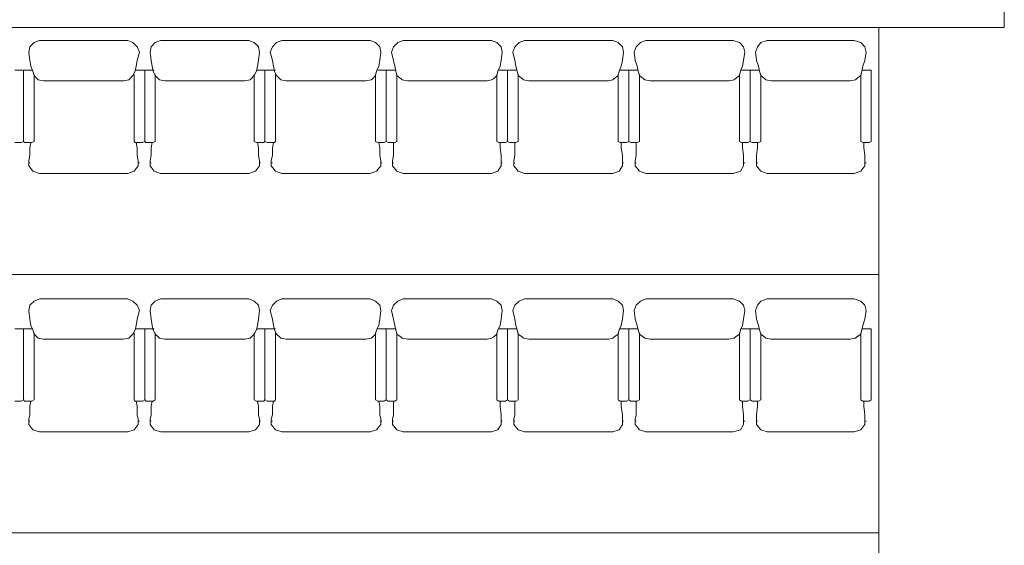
# Model space of a CAD drawing. Header units: inches. Extents: x -1441 to 3871, y -4351 to 2413.
# Tile 230 of 256: x 714 to 1105, y 180 to 389. Entities that reach past the tile are written whole.
import ezdxf

# ---------------------------------------------------------------- set-up
doc = ezdxf.new("R2010")
doc.units = ezdxf.units.IN
doc.header["$MEASUREMENT"] = 0
doc.layers.add('at_Entity', color=7, linetype='Continuous')

msp = doc.modelspace()

# ---------------------------------------------------------------- linework, layer by layer
at = {"layer": 'at_Entity', "color": 7, "lineweight": 15}
for p, q in [((1105.26689, 423.75814), (1105.26689, 386.11938)), ((1105.26689, 386.11938), (3.86808, 386.11938)), ((1105.26689, 386.11938), (3.86808, 386.11938)), ((1055.3204, 386.11938), (85.13726, 386.11938)), ((85.13726, 386.11938), (1055.3204, 386.11938)), ((1055.3204, -907.04628), (1055.3204, 386.11938)), ((719.22393, 380.15633), (717.5352, 378.48668)), ((721.34201, 381.01501), (719.22393, 380.15633)), ((756.47628, 381.01501), (721.34201, 381.01501)), ((758.59436, 380.15633), (756.47628, 381.01501)), ((760.28309, 378.48668), (758.59436, 380.15633)), ((767.48169, 380.15633), (765.78818, 378.48668)), ((769.59976, 381.01501), (767.48169, 380.15633)), ((804.72927, 381.01501), (769.59976, 381.01501)), ((806.84734, 380.15633), (804.72927, 381.01501)), ((808.54085, 378.48668), (806.84734, 380.15633)), ((815.73467, 380.15633), (814.04593, 378.48668)), ((817.85274, 381.01501), (815.73467, 380.15633)), ((852.98702, 381.01501), (817.85274, 381.01501)), ((855.1051, 380.15633), (852.98702, 381.01501)), ((856.79383, 378.48668), (855.1051, 380.15633)), ((863.99242, 380.15633), (862.29892, 378.48668)), ((866.1105, 381.01501), (863.99242, 380.15633)), ((901.24001, 381.01501), (866.1105, 381.01501)), ((903.35808, 380.15633), (901.24001, 381.01501)), ((905.05159, 378.48668), (903.35808, 380.15633)), ((912.24541, 380.15633), (910.5519, 378.48668)), ((914.36348, 381.01501), (912.24541, 380.15633)), ((949.49776, 381.01501), (914.36348, 381.01501)), ((951.61107, 380.15633), (949.49776, 381.01501)), ((953.30457, 378.48668), (951.61107, 380.15633)), ((960.50316, 380.15633), (958.80966, 378.48668)), ((962.61647, 381.01501), (960.50316, 380.15633)), ((997.32618, 381.01501), (962.61647, 381.01501)), ((999.86882, 380.15633), (997.32618, 381.01501)), ((1001.55756, 378.48668), (999.86882, 380.15633)), ((1008.33158, 380.15633), (1007.06264, 378.48668)), ((1010.87422, 381.01501), (1008.33158, 380.15633)), ((1045.58393, 381.01501), (1010.87422, 381.01501)), ((1048.1218, 380.15633), (1045.58393, 381.01501)), ((1049.81531, 378.48668), (1048.1218, 380.15633)), ((717.5352, 378.48668), (717.11063, 376.38769)), ((717.11063, 376.38769), (717.5352, 373.00068)), ((761.13223, 376.38769), (760.28309, 378.48668)), ((761.13223, 376.38769), (760.28309, 373.00068)), ((765.78818, 378.48668), (765.36361, 376.38769)), ((765.36361, 376.38769), (765.78818, 373.00068)), ((808.96542, 376.38769), (808.54085, 378.48668)), ((808.96542, 376.38769), (808.54085, 373.00068)), ((814.04593, 378.48668), (813.1968, 376.38769)), ((813.1968, 376.38769), (814.04593, 373.00068)), ((857.2184, 376.38769), (856.79383, 378.48668)), ((857.2184, 376.38769), (856.79383, 373.00068)), ((862.29892, 378.48668), (861.44978, 376.38769)), ((861.44978, 376.38769), (862.29892, 373.00068)), ((905.47616, 376.38769), (905.05159, 378.48668)), ((905.47616, 376.38769), (905.05159, 373.00068)), ((910.5519, 378.48668), (909.70754, 376.38769)), ((909.70754, 376.38769), (910.5519, 373.00068)), ((953.72914, 376.38769), (953.30457, 378.48668)), ((953.72914, 376.38769), (953.30457, 373.00068)), ((958.80966, 378.48668), (957.96052, 376.38769)), ((957.96052, 376.38769), (958.38509, 373.00068)), ((1001.98212, 376.38769), (1001.55756, 378.48668)), ((1001.98212, 376.38769), (1001.55756, 373.00068)), ((1007.06264, 378.48668), (1006.21827, 376.38769)), ((1006.21827, 376.38769), (1006.63807, 373.00068)), ((1050.23988, 376.38769), (1049.81531, 378.48668)), ((1050.23988, 376.38769), (1049.81531, 373.00068)), ((717.5352, 373.00068), (717.95499, 370.85398)), ((760.28309, 373.00068), (759.8633, 370.85398)), ((765.78818, 373.00068), (766.21275, 370.85398)), ((808.54085, 373.00068), (808.11628, 370.85398)), ((814.04593, 373.00068), (814.46573, 370.85398)), ((856.79383, 373.00068), (856.37403, 370.85398)), ((862.29892, 373.00068), (862.71872, 370.85398)), ((905.05159, 373.00068), (904.62702, 370.85398)), ((910.5519, 373.00068), (910.97647, 370.85398)), ((953.30457, 373.00068), (952.88, 370.85398)), ((958.38509, 373.00068), (959.22946, 370.85398)), ((1001.55756, 373.00068), (1001.13776, 370.85398)), ((1006.63807, 373.00068), (1007.48721, 370.85398)), ((1049.81531, 373.00068), (1048.97094, 370.85398)), ((711.61031, 369.18433), (714.14818, 369.18433)), ((714.14818, 369.18433), (714.99255, 369.18433)), ((714.99255, 340.80022), (714.99255, 369.18433)), ((714.99255, 369.18433), (718.37956, 369.18433)), ((714.99255, 340.80022), (714.99255, 369.18433)), ((718.80413, 368.75499), (717.95499, 370.85398)), ((718.37956, 369.18433), (718.80413, 369.18433)), ((718.80413, 368.75499), (719.22393, 367.03763)), ((759.43873, 368.75499), (758.59436, 367.03763)), ((759.8633, 370.85398), (759.43873, 368.75499)), ((759.43873, 369.18433), (762.40117, 369.18433)), ((759.43873, 369.18433), (759.8633, 369.18433)), ((762.40117, 369.18433), (763.25031, 369.18433)), ((763.25031, 340.80022), (763.25031, 369.18433)), ((763.25031, 369.18433), (766.63732, 369.18433)), ((763.25031, 340.80022), (763.25031, 369.18433)), ((766.63732, 368.75499), (766.21275, 370.85398)), ((766.63732, 369.18433), (767.05712, 369.18433)), ((766.63732, 368.75499), (767.48169, 367.03763)), ((807.69171, 368.75499), (806.84734, 367.03763)), ((808.11628, 370.85398), (807.69171, 368.75499)), ((807.69171, 369.18433), (810.65415, 369.18433)), ((807.69171, 369.18433), (808.11628, 369.18433)), ((810.65415, 369.18433), (811.07872, 369.18433)), ((811.07872, 340.80022), (811.07872, 369.18433)), ((811.07872, 369.18433), (814.8903, 369.18433)), ((811.07872, 340.80022), (811.07872, 369.18433)), ((814.8903, 368.75499), (814.46573, 370.85398)), ((814.8903, 369.18433), (815.31487, 369.18433)), ((814.8903, 368.75499), (815.73467, 367.03763)), ((855.5249, 368.75499), (855.1051, 367.03763)), ((856.37403, 370.85398), (855.5249, 368.75499)), ((855.94947, 369.18433), (858.48734, 369.18433)), ((855.94947, 369.18433), (856.37403, 369.18433)), ((858.48734, 369.18433), (859.33648, 369.18433)), ((859.33648, 340.80022), (859.33648, 369.18433)), ((859.33648, 369.18433), (862.71872, 369.18433)), ((859.33648, 340.80022), (859.33648, 369.18433)), ((863.14329, 368.75499), (862.71872, 370.85398)), ((862.71872, 369.18433), (863.14329, 369.18433)), ((863.14329, 368.75499), (863.56786, 367.03763)), ((903.78265, 368.75499), (903.35808, 367.03763)), ((904.62702, 370.85398), (903.78265, 368.75499)), ((904.20245, 369.18433), (906.74509, 369.18433)), ((904.20245, 369.18433), (904.62702, 369.18433)), ((906.74509, 369.18433), (907.58946, 369.18433)), ((907.58946, 340.80022), (907.58946, 369.18433)), ((907.58946, 369.18433), (910.97647, 369.18433)), ((907.58946, 340.80022), (907.58946, 369.18433)), ((911.40104, 368.75499), (910.97647, 370.85398)), ((910.97647, 369.18433), (911.40104, 369.18433)), ((911.40104, 368.75499), (911.82084, 367.03763)), ((952.03564, 368.75499), (951.61107, 367.03763)), ((952.88, 370.85398), (952.03564, 368.75499)), ((952.4602, 369.18433), (954.99808, 369.18433)), ((952.4602, 369.18433), (952.88, 369.18433)), ((954.99808, 369.18433), (955.84722, 369.18433)), ((955.84722, 340.80022), (955.84722, 369.18433)), ((955.84722, 369.18433), (959.22946, 369.18433)), ((955.84722, 340.80022), (955.84722, 369.18433)), ((959.65403, 368.75499), (959.22946, 370.85398)), ((959.22946, 369.18433), (959.65403, 369.18433)), ((959.65403, 368.75499), (960.07859, 367.03763)), ((1000.28862, 368.75499), (999.86882, 367.03763)), ((1001.13776, 370.85398), (1000.28862, 368.75499)), ((1000.28862, 369.18433), (1000.71319, 369.18433)), ((1000.71319, 369.18433), (1003.25106, 369.18433)), ((1003.25106, 369.18433), (1004.1002, 369.18433)), ((1004.1002, 340.80022), (1004.1002, 369.18433)), ((1004.1002, 369.18433), (1007.48721, 369.18433)), ((1004.1002, 340.80022), (1004.1002, 369.18433)), ((1007.91178, 368.75499), (1007.48721, 370.85398)), ((1007.48721, 369.18433), (1007.91178, 369.18433)), ((1007.91178, 368.75499), (1008.33158, 367.03763)), ((1048.54637, 368.75499), (1048.1218, 367.03763)), ((1048.97094, 370.85398), (1048.54637, 368.75499)), ((1048.54637, 369.18433), (1048.97094, 369.18433)), ((1048.97094, 369.18433), (1051.50882, 369.18433)), ((1051.50882, 369.18433), (1052.35318, 369.18433)), ((1052.35318, 340.80022), (1052.35318, 369.18433)), ((719.22393, 340.80022), (719.22393, 367.46697)), ((720.49764, 365.79731), (719.22393, 367.03763)), ((720.49764, 365.79731), (720.91744, 365.36797)), ((723.03551, 364.93863), (720.91744, 365.36797)), ((754.78278, 364.93863), (723.03551, 364.93863)), ((756.90085, 365.36797), (754.78278, 364.93863)), ((757.32065, 365.79731), (756.90085, 365.36797)), ((758.59436, 367.03763), (757.32065, 365.79731)), ((759.01416, 340.80022), (759.01416, 367.46697)), ((767.48169, 340.80022), (767.48169, 367.46697)), ((768.75062, 365.79731), (767.48169, 367.03763)), ((768.75062, 365.79731), (769.17519, 365.36797)), ((771.2885, 364.93863), (769.17519, 365.36797)), ((803.04053, 364.93863), (771.2885, 364.93863)), ((805.15384, 365.36797), (803.04053, 364.93863)), ((805.57841, 365.79731), (805.15384, 365.36797)), ((806.84734, 367.03763), (805.57841, 365.79731)), ((806.84734, 340.80022), (806.84734, 367.46697)), ((815.31487, 340.80022), (815.31487, 367.46697)), ((817.00838, 365.79731), (815.73467, 367.03763)), ((817.00838, 365.79731), (817.42818, 365.36797)), ((819.54625, 364.93863), (817.42818, 365.36797)), ((851.29352, 364.93863), (819.54625, 364.93863)), ((853.41159, 365.36797), (851.29352, 364.93863)), ((853.83139, 365.79731), (853.41159, 365.36797)), ((855.1051, 367.03763), (853.83139, 365.79731)), ((855.1051, 340.80022), (855.1051, 367.46697)), ((863.56786, 340.80022), (863.56786, 367.46697)), ((865.26136, 365.79731), (863.56786, 367.03763)), ((865.26136, 365.79731), (865.68593, 365.36797)), ((867.79923, 364.93863), (865.68593, 365.36797)), ((899.5465, 364.93863), (867.79923, 364.93863)), ((901.24001, 365.36797), (899.5465, 364.93863)), ((902.08915, 365.79731), (901.24001, 365.36797)), ((903.35808, 367.03763), (902.08915, 365.79731)), ((903.35808, 340.80022), (903.35808, 367.46697)), ((911.82084, 340.80022), (911.82084, 367.46697)), ((913.51912, 365.79731), (911.82084, 367.03763)), ((913.51912, 365.79731), (913.93891, 365.36797)), ((916.05699, 364.93863), (913.93891, 365.36797)), ((947.80426, 364.93863), (916.05699, 364.93863)), ((949.49776, 365.36797), (947.80426, 364.93863)), ((949.91756, 365.79731), (949.49776, 365.36797)), ((951.61107, 367.03763), (949.91756, 365.79731)), ((951.61107, 340.80022), (951.61107, 367.46697)), ((960.07859, 340.80022), (960.07859, 367.46697)), ((961.7721, 365.79731), (960.07859, 367.03763)), ((961.7721, 365.79731), (962.1919, 365.36797)), ((964.30997, 364.93863), (962.1919, 365.36797)), ((995.63267, 364.93863), (964.30997, 364.93863)), ((997.75075, 365.36797), (995.63267, 364.93863)), ((998.17531, 365.79731), (997.75075, 365.36797)), ((999.86882, 367.03763), (998.17531, 365.79731)), ((999.86882, 340.80022), (999.86882, 367.46697)), ((1008.33158, 340.80022), (1008.33158, 367.46697)), ((1010.02508, 365.79731), (1008.33158, 367.03763)), ((1010.02508, 365.79731), (1010.44965, 365.36797)), ((1012.56296, 364.93863), (1010.44965, 365.36797)), ((1043.89043, 364.93863), (1012.56296, 364.93863)), ((1046.0085, 365.36797), (1043.89043, 364.93863)), ((1046.4283, 365.79731), (1046.0085, 365.36797)), ((1048.1218, 367.03763), (1046.4283, 365.79731)), ((1048.1218, 340.80022), (1048.1218, 367.46697)), ((711.61031, 340.37088), (714.14818, 340.37088)), ((714.14818, 340.37088), (714.99255, 340.80022)), ((714.99255, 340.80022), (715.41712, 340.37088)), ((715.41712, 340.37088), (718.37956, 340.37088)), ((717.5352, 338.27188), (717.95499, 340.37088)), ((717.5352, 335.31421), (717.5352, 338.27188)), ((718.37956, 340.37088), (719.22393, 340.80022)), ((759.01416, 340.80022), (759.43873, 340.37088)), ((759.43873, 340.37088), (762.40117, 340.37088)), ((760.28309, 338.27188), (759.8633, 340.37088)), ((760.28309, 335.31421), (760.28309, 338.27188)), ((762.40117, 340.37088), (763.25031, 340.80022)), ((763.25031, 340.80022), (763.67011, 340.37088)), ((763.67011, 340.37088), (766.63732, 340.37088)), ((765.78818, 338.27188), (766.21275, 340.37088)), ((765.78818, 335.31421), (765.78818, 338.27188)), ((766.63732, 340.37088), (767.48169, 340.80022)), ((806.84734, 340.80022), (807.69171, 340.37088)), ((807.69171, 340.37088), (810.65415, 340.37088)), ((808.54085, 338.27188), (808.11628, 340.37088)), ((808.54085, 335.31421), (808.54085, 338.27188)), ((810.65415, 340.37088), (811.07872, 340.80022)), ((811.07872, 340.80022), (811.92786, 340.37088)), ((811.92786, 340.37088), (814.8903, 340.37088)), ((814.04593, 338.27188), (814.46573, 340.37088)), ((814.04593, 335.31421), (814.04593, 338.27188)), ((814.8903, 340.37088), (815.31487, 340.80022)), ((855.1051, 340.80022), (855.94947, 340.37088)), ((855.94947, 340.37088), (858.48734, 340.37088)), ((856.79383, 338.27188), (856.37403, 340.37088)), ((856.79383, 335.31421), (856.79383, 338.27188)), ((858.48734, 340.37088), (859.33648, 340.80022)), ((859.33648, 340.80022), (860.18084, 340.37088)), ((860.18084, 340.37088), (862.71872, 340.37088)), ((862.29892, 335.31421), (862.29892, 340.37088)), ((862.71872, 340.37088), (863.56786, 340.80022)), ((903.35808, 340.80022), (904.20245, 340.37088)), ((904.20245, 340.37088), (906.74509, 340.37088)), ((904.62702, 338.27188), (904.62702, 340.37088)), ((905.05159, 335.31421), (904.62702, 338.27188)), ((906.74509, 340.37088), (907.58946, 340.80022)), ((907.58946, 340.80022), (908.4386, 340.37088)), ((908.4386, 340.37088), (910.97647, 340.37088)), ((910.5519, 335.31421), (910.5519, 340.37088)), ((910.97647, 340.37088), (911.82084, 340.80022)), ((951.61107, 340.80022), (952.4602, 340.37088)), ((952.4602, 340.37088), (954.99808, 340.37088)), ((952.88, 338.27188), (952.88, 340.37088)), ((953.30457, 335.31421), (952.88, 338.27188)), ((954.99808, 340.37088), (955.84722, 340.80022)), ((955.84722, 340.80022), (956.69158, 340.37088)), ((956.69158, 340.37088), (959.22946, 340.37088)), ((958.80966, 335.31421), (958.80966, 340.37088)), ((959.22946, 340.37088), (960.07859, 340.80022)), ((999.86882, 340.80022), (1000.71319, 340.37088)), ((1000.71319, 340.37088), (1003.25106, 340.37088)), ((1001.13776, 338.27188), (1001.13776, 340.37088)), ((1001.55756, 335.31421), (1001.13776, 338.27188)), ((1003.25106, 340.37088), (1004.1002, 340.80022)), ((1004.1002, 340.80022), (1004.94934, 340.37088)), ((1004.94934, 340.37088), (1007.48721, 340.37088)), ((1006.63807, 335.31421), (1007.06264, 338.27188)), ((1007.06264, 338.27188), (1007.06264, 340.37088)), ((1007.48721, 340.37088), (1008.33158, 340.80022)), ((1048.1218, 340.80022), (1048.97094, 340.37088)), ((1048.97094, 340.37088), (1051.50882, 340.37088)), ((1049.39074, 338.27188), (1049.39074, 340.37088)), ((1049.81531, 335.31421), (1049.39074, 338.27188)), ((1051.50882, 340.37088), (1052.35318, 340.80022)), ((717.11063, 333.16752), (717.5352, 335.31421)), ((717.11063, 331.9272), (717.11063, 333.16752)), ((760.70766, 333.16752), (760.28309, 335.31421)), ((760.70766, 331.9272), (760.70766, 333.16752)), ((765.36361, 333.16752), (765.78818, 335.31421)), ((765.36361, 331.9272), (765.36361, 333.16752)), ((808.96542, 333.16752), (808.54085, 335.31421)), ((808.96542, 331.9272), (808.96542, 333.16752)), ((813.62137, 333.16752), (814.04593, 335.31421)), ((813.62137, 331.9272), (813.62137, 333.16752)), ((857.2184, 333.16752), (856.79383, 335.31421)), ((857.2184, 331.9272), (857.2184, 333.16752)), ((861.87435, 333.16752), (862.29892, 335.31421)), ((861.87435, 331.9272), (861.87435, 333.16752)), ((905.05159, 333.16752), (905.05159, 335.31421)), ((905.05159, 331.9272), (905.05159, 333.16752)), ((910.12733, 333.16752), (910.5519, 335.31421)), ((910.12733, 331.9272), (910.12733, 333.16752)), ((953.30457, 333.16752), (953.30457, 335.31421)), ((953.30457, 331.9272), (953.30457, 333.16752)), ((958.38509, 333.16752), (958.80966, 335.31421)), ((958.38509, 331.9272), (958.38509, 333.16752)), ((1001.55756, 333.16752), (1001.55756, 335.31421)), ((1001.55756, 331.9272), (1001.55756, 333.16752)), ((1006.63807, 333.16752), (1006.63807, 335.31421)), ((1006.63807, 331.9272), (1006.63807, 333.16752)), ((1049.81531, 333.16752), (1049.81531, 335.31421)), ((1049.81531, 331.9272), (1049.81531, 333.16752)), ((717.11063, 332.35654), (717.5352, 332.35654)), ((717.11063, 331.9272), (717.11063, 331.06852)), ((718.80413, 328.96953), (717.11063, 331.06852)), ((760.70766, 331.06852), (759.01416, 328.96953)), ((760.70766, 332.35654), (761.13223, 332.35654)), ((760.70766, 331.9272), (760.70766, 331.06852)), ((765.36361, 332.35654), (765.78818, 332.35654)), ((765.36361, 331.9272), (765.36361, 331.06852)), ((767.05712, 328.96953), (765.36361, 331.06852)), ((808.96542, 331.06852), (807.27191, 328.96953)), ((808.96542, 332.35654), (809.38522, 332.35654)), ((808.96542, 331.9272), (808.96542, 331.06852)), ((813.62137, 332.35654), (814.04593, 332.35654)), ((813.62137, 331.9272), (813.62137, 331.06852)), ((815.31487, 328.96953), (813.62137, 331.06852)), ((857.2184, 331.06852), (855.5249, 328.96953)), ((857.2184, 332.35654), (857.64297, 332.35654)), ((857.2184, 331.9272), (857.2184, 331.06852)), ((861.87435, 332.35654), (862.29892, 332.35654)), ((861.87435, 331.9272), (861.87435, 331.06852)), ((863.56786, 328.96953), (861.87435, 331.06852)), ((905.05159, 331.06852), (903.78265, 328.96953)), ((905.05159, 332.35654), (905.47616, 332.35654)), ((905.05159, 331.9272), (905.05159, 331.06852)), ((910.12733, 332.35654), (910.5519, 332.35654)), ((910.12733, 331.9272), (910.12733, 331.06852)), ((911.82084, 328.96953), (910.12733, 331.06852)), ((953.30457, 331.06852), (952.03564, 328.96953)), ((953.30457, 332.35654), (953.72914, 332.35654)), ((953.30457, 331.9272), (953.30457, 331.06852)), ((958.38509, 332.35654), (958.80966, 332.35654)), ((958.38509, 331.9272), (958.38509, 331.06852)), ((960.07859, 328.96953), (958.38509, 331.06852)), ((1001.55756, 331.06852), (1000.28862, 328.96953)), ((1001.55756, 332.35654), (1001.98212, 332.35654)), ((1001.55756, 331.9272), (1001.55756, 331.06852)), ((1006.63807, 332.35654), (1007.06264, 332.35654)), ((1006.63807, 331.9272), (1006.63807, 331.06852)), ((1008.33158, 328.96953), (1006.63807, 331.06852)), ((1049.81531, 331.06852), (1048.1218, 328.96953)), ((1049.81531, 332.35654), (1050.23988, 332.35654)), ((1049.81531, 331.9272), (1049.81531, 331.06852)), ((721.34201, 328.11085), (718.80413, 328.96953)), ((756.47628, 328.11085), (721.34201, 328.11085)), ((759.01416, 328.96953), (756.47628, 328.11085)), ((769.59976, 328.11085), (767.05712, 328.96953)), ((804.72927, 328.11085), (769.59976, 328.11085)), ((807.27191, 328.96953), (804.72927, 328.11085)), ((817.85274, 328.11085), (815.31487, 328.96953)), ((852.98702, 328.11085), (817.85274, 328.11085)), ((855.5249, 328.96953), (852.98702, 328.11085)), ((866.1105, 328.11085), (863.56786, 328.96953)), ((901.24001, 328.11085), (866.1105, 328.11085)), ((903.78265, 328.96953), (901.24001, 328.11085)), ((914.36348, 328.11085), (911.82084, 328.96953)), ((949.49776, 328.11085), (914.36348, 328.11085)), ((952.03564, 328.96953), (949.49776, 328.11085)), ((962.61647, 328.11085), (960.07859, 328.96953)), ((997.32618, 328.11085), (962.61647, 328.11085)), ((1000.28862, 328.96953), (997.32618, 328.11085)), ((1010.87422, 328.11085), (1008.33158, 328.96953)), ((1045.58393, 328.11085), (1010.87422, 328.11085)), ((1048.1218, 328.96953), (1045.58393, 328.11085)), ((85.13726, 287.89606), (1055.3204, 287.89606)), ((721.34201, 278.15959), (719.22393, 277.31522)), ((756.47628, 278.15959), (721.34201, 278.15959)), ((758.59436, 277.31522), (756.47628, 278.15959)), ((769.59976, 278.15959), (767.48169, 277.31522)), ((804.72927, 278.15959), (769.59976, 278.15959)), ((806.84734, 277.31522), (804.72927, 278.15959)), ((817.85274, 278.15959), (815.73467, 277.31522)), ((852.98702, 278.15959), (817.85274, 278.15959)), ((855.1051, 277.31522), (852.98702, 278.15959)), ((866.1105, 278.15959), (863.99242, 277.31522)), ((901.24001, 278.15959), (866.1105, 278.15959)), ((903.35808, 277.31522), (901.24001, 278.15959)), ((914.36348, 278.15959), (912.24541, 277.31522)), ((949.49776, 278.15959), (914.36348, 278.15959)), ((951.61107, 277.31522), (949.49776, 278.15959)), ((962.61647, 278.15959), (960.50316, 277.31522)), ((997.32618, 278.15959), (962.61647, 278.15959)), ((999.86882, 277.31522), (997.32618, 278.15959)), ((1010.87422, 278.15959), (1008.33158, 277.31522)), ((1045.58393, 278.15959), (1010.87422, 278.15959)), ((1048.1218, 277.31522), (1045.58393, 278.15959)), ((717.5352, 275.62172), (717.11063, 273.50364)), ((719.22393, 277.31522), (717.5352, 275.62172)), ((760.28309, 275.62172), (758.59436, 277.31522)), ((761.13223, 273.50364), (760.28309, 275.62172)), ((765.78818, 275.62172), (765.36361, 273.50364)), ((767.48169, 277.31522), (765.78818, 275.62172)), ((808.54085, 275.62172), (806.84734, 277.31522)), ((808.96542, 273.50364), (808.54085, 275.62172)), ((814.04593, 275.62172), (813.1968, 273.50364)), ((815.73467, 277.31522), (814.04593, 275.62172)), ((856.79383, 275.62172), (855.1051, 277.31522)), ((857.2184, 273.50364), (856.79383, 275.62172)), ((862.29892, 275.62172), (861.44978, 273.50364)), ((863.99242, 277.31522), (862.29892, 275.62172)), ((905.05159, 275.62172), (903.35808, 277.31522)), ((905.47616, 273.50364), (905.05159, 275.62172)), ((910.5519, 275.62172), (909.70754, 273.50364)), ((912.24541, 277.31522), (910.5519, 275.62172)), ((953.30457, 275.62172), (951.61107, 277.31522)), ((953.72914, 273.50364), (953.30457, 275.62172)), ((958.80966, 275.62172), (957.96052, 273.50364)), ((960.50316, 277.31522), (958.80966, 275.62172)), ((1001.55756, 275.62172), (999.86882, 277.31522)), ((1001.98212, 273.50364), (1001.55756, 275.62172)), ((1007.06264, 275.62172), (1006.21827, 273.50364)), ((1008.33158, 277.31522), (1007.06264, 275.62172)), ((1049.81531, 275.62172), (1048.1218, 277.31522)), ((1050.23988, 273.50364), (1049.81531, 275.62172)), ((717.11063, 273.50364), (717.5352, 270.11663)), ((761.13223, 273.50364), (760.28309, 270.11663)), ((765.36361, 273.50364), (765.78818, 270.11663)), ((808.96542, 273.50364), (808.54085, 270.11663)), ((813.1968, 273.50364), (814.04593, 270.11663)), ((857.2184, 273.50364), (856.79383, 270.11663)), ((861.44978, 273.50364), (862.29892, 270.11663)), ((905.47616, 273.50364), (905.05159, 270.11663)), ((909.70754, 273.50364), (910.5519, 270.11663)), ((953.72914, 273.50364), (953.30457, 270.11663)), ((957.96052, 273.50364), (958.38509, 270.11663)), ((1001.98212, 273.50364), (1001.55756, 270.11663)), ((1006.21827, 273.50364), (1006.63807, 270.11663)), ((1050.23988, 273.50364), (1049.81531, 270.11663)), ((717.5352, 270.11663), (717.95499, 267.57876)), ((718.80413, 265.88525), (717.95499, 267.57876)), ((759.8633, 267.57876), (759.43873, 265.88525)), ((760.28309, 270.11663), (759.8633, 267.57876)), ((765.78818, 270.11663), (766.21275, 267.57876)), ((766.63732, 265.88525), (766.21275, 267.57876)), ((808.11628, 267.57876), (807.69171, 265.88525)), ((808.54085, 270.11663), (808.11628, 267.57876)), ((814.04593, 270.11663), (814.46573, 267.57876)), ((814.8903, 265.88525), (814.46573, 267.57876)), ((856.37403, 267.57876), (855.5249, 265.88525)), ((856.79383, 270.11663), (856.37403, 267.57876)), ((862.29892, 270.11663), (862.71872, 267.57876)), ((863.14329, 265.88525), (862.71872, 267.57876)), ((904.62702, 267.57876), (903.78265, 265.88525)), ((905.05159, 270.11663), (904.62702, 267.57876)), ((910.5519, 270.11663), (910.97647, 267.57876)), ((911.40104, 265.88525), (910.97647, 267.57876)), ((952.88, 267.57876), (952.03564, 265.88525)), ((953.30457, 270.11663), (952.88, 267.57876)), ((958.38509, 270.11663), (959.22946, 267.57876)), ((959.65403, 265.88525), (959.22946, 267.57876)), ((1001.13776, 267.57876), (1000.28862, 265.88525)), ((1001.55756, 270.11663), (1001.13776, 267.57876)), ((1006.63807, 270.11663), (1007.48721, 267.57876)), ((1007.91178, 265.88525), (1007.48721, 267.57876)), ((1048.97094, 267.57876), (1048.54637, 265.88525)), ((1049.81531, 270.11663), (1048.97094, 267.57876)), ((711.61031, 266.30982), (714.14818, 266.30982)), ((714.14818, 266.30982), (714.99255, 266.30982)), ((714.99255, 237.94957), (714.99255, 266.30982)), ((714.99255, 266.30982), (718.37956, 266.30982)), ((714.99255, 237.94957), (714.99255, 266.30982)), ((718.37956, 266.30982), (718.80413, 266.30982)), ((718.80413, 265.88525), (719.22393, 264.19175)), ((719.22393, 237.94957), (719.22393, 264.61632)), ((720.49764, 262.92281), (719.22393, 264.19175)), ((720.49764, 262.92281), (720.91744, 262.49824)), ((723.03551, 262.07844), (720.91744, 262.49824)), ((756.90085, 262.49824), (754.78278, 262.07844)), ((757.32065, 262.92281), (756.90085, 262.49824)), ((758.59436, 264.19175), (757.32065, 262.92281)), ((759.43873, 265.88525), (758.59436, 264.19175)), ((759.01416, 237.94957), (759.01416, 264.61632)), ((759.43873, 266.30982), (762.40117, 266.30982)), ((759.43873, 266.30982), (759.8633, 266.30982)), ((762.40117, 266.30982), (763.25031, 266.30982)), ((763.25031, 237.94957), (763.25031, 266.30982)), ((763.25031, 266.30982), (766.63732, 266.30982)), ((763.25031, 237.94957), (763.25031, 266.30982)), ((766.63732, 266.30982), (767.05712, 266.30982)), ((766.63732, 265.88525), (767.48169, 264.19175)), ((767.48169, 237.94957), (767.48169, 264.61632)), ((768.75062, 262.92281), (767.48169, 264.19175)), ((768.75062, 262.92281), (769.17519, 262.49824)), ((771.2885, 262.07844), (769.17519, 262.49824)), ((805.15384, 262.49824), (803.04053, 262.07844)), ((805.57841, 262.92281), (805.15384, 262.49824)), ((806.84734, 264.19175), (805.57841, 262.92281)), ((807.69171, 265.88525), (806.84734, 264.19175)), ((806.84734, 237.94957), (806.84734, 264.61632)), ((807.69171, 266.30982), (810.65415, 266.30982)), ((807.69171, 266.30982), (808.11628, 266.30982)), ((810.65415, 266.30982), (811.07872, 266.30982)), ((811.07872, 237.94957), (811.07872, 266.30982)), ((811.07872, 266.30982), (814.8903, 266.30982)), ((811.07872, 237.94957), (811.07872, 266.30982)), ((814.8903, 266.30982), (815.31487, 266.30982)), ((814.8903, 265.88525), (815.73467, 264.19175)), ((815.31487, 237.94957), (815.31487, 264.61632)), ((817.00838, 262.92281), (815.73467, 264.19175)), ((817.00838, 262.92281), (817.42818, 262.49824)), ((819.54625, 262.07844), (817.42818, 262.49824)), ((853.41159, 262.49824), (851.29352, 262.07844)), ((853.83139, 262.92281), (853.41159, 262.49824)), ((855.1051, 264.19175), (853.83139, 262.92281)), ((855.5249, 265.88525), (855.1051, 264.19175)), ((855.1051, 237.94957), (855.1051, 264.61632)), ((855.94947, 266.30982), (858.48734, 266.30982)), ((855.94947, 266.30982), (856.37403, 266.30982)), ((858.48734, 266.30982), (859.33648, 266.30982)), ((859.33648, 237.94957), (859.33648, 266.30982)), ((859.33648, 266.30982), (862.71872, 266.30982)), ((859.33648, 237.94957), (859.33648, 266.30982)), ((862.71872, 266.30982), (863.14329, 266.30982)), ((863.14329, 265.88525), (863.56786, 264.19175)), ((863.56786, 237.94957), (863.56786, 264.61632)), ((865.26136, 262.92281), (863.56786, 264.19175)), ((865.26136, 262.92281), (865.68593, 262.49824)), ((867.79923, 262.07844), (865.68593, 262.49824)), ((901.24001, 262.49824), (899.5465, 262.07844)), ((902.08915, 262.92281), (901.24001, 262.49824)), ((903.35808, 264.19175), (902.08915, 262.92281)), ((903.78265, 265.88525), (903.35808, 264.19175)), ((903.35808, 237.94957), (903.35808, 264.61632)), ((904.20245, 266.30982), (906.74509, 266.30982)), ((904.20245, 266.30982), (904.62702, 266.30982)), ((906.74509, 266.30982), (907.58946, 266.30982)), ((907.58946, 237.94957), (907.58946, 266.30982)), ((907.58946, 266.30982), (910.97647, 266.30982)), ((907.58946, 237.94957), (907.58946, 266.30982)), ((910.97647, 266.30982), (911.40104, 266.30982)), ((911.40104, 265.88525), (911.82084, 264.19175)), ((911.82084, 237.94957), (911.82084, 264.61632)), ((913.51912, 262.92281), (911.82084, 264.19175)), ((913.51912, 262.92281), (913.93891, 262.49824)), ((916.05699, 262.07844), (913.93891, 262.49824)), ((949.49776, 262.49824), (947.80426, 262.07844)), ((949.91756, 262.92281), (949.49776, 262.49824)), ((951.61107, 264.19175), (949.91756, 262.92281)), ((952.03564, 265.88525), (951.61107, 264.19175)), ((951.61107, 237.94957), (951.61107, 264.61632)), ((952.4602, 266.30982), (954.99808, 266.30982)), ((952.4602, 266.30982), (952.88, 266.30982)), ((954.99808, 266.30982), (955.84722, 266.30982)), ((955.84722, 237.94957), (955.84722, 266.30982)), ((955.84722, 266.30982), (959.22946, 266.30982)), ((955.84722, 237.94957), (955.84722, 266.30982)), ((959.22946, 266.30982), (959.65403, 266.30982)), ((959.65403, 265.88525), (960.07859, 264.19175)), ((960.07859, 237.94957), (960.07859, 264.61632)), ((961.7721, 262.92281), (960.07859, 264.19175)), ((961.7721, 262.92281), (962.1919, 262.49824)), ((964.30997, 262.07844), (962.1919, 262.49824)), ((997.75075, 262.49824), (995.63267, 262.07844)), ((998.17531, 262.92281), (997.75075, 262.49824)), ((999.86882, 264.19175), (998.17531, 262.92281)), ((1000.28862, 265.88525), (999.86882, 264.19175)), ((999.86882, 237.94957), (999.86882, 264.61632)), ((1000.28862, 266.30982), (1000.71319, 266.30982)), ((1000.71319, 266.30982), (1003.25106, 266.30982)), ((1003.25106, 266.30982), (1004.1002, 266.30982)), ((1004.1002, 237.94957), (1004.1002, 266.30982)), ((1004.1002, 266.30982), (1007.48721, 266.30982)), ((1004.1002, 237.94957), (1004.1002, 266.30982)), ((1007.48721, 266.30982), (1007.91178, 266.30982)), ((1007.91178, 265.88525), (1008.33158, 264.19175)), ((1008.33158, 237.94957), (1008.33158, 264.61632)), ((1010.02508, 262.92281), (1008.33158, 264.19175)), ((1010.02508, 262.92281), (1010.44965, 262.49824)), ((1012.56296, 262.07844), (1010.44965, 262.49824)), ((1046.0085, 262.49824), (1043.89043, 262.07844)), ((1046.4283, 262.92281), (1046.0085, 262.49824)), ((1048.1218, 264.19175), (1046.4283, 262.92281)), ((1048.54637, 265.88525), (1048.1218, 264.19175)), ((1048.1218, 237.94957), (1048.1218, 264.61632)), ((1048.54637, 266.30982), (1048.97094, 266.30982)), ((1048.97094, 266.30982), (1051.50882, 266.30982)), ((1051.50882, 266.30982), (1052.35318, 266.30982)), ((1052.35318, 237.94957), (1052.35318, 266.30982)), ((754.78278, 262.07844), (723.03551, 262.07844)), ((803.04053, 262.07844), (771.2885, 262.07844)), ((851.29352, 262.07844), (819.54625, 262.07844)), ((899.5465, 262.07844), (867.79923, 262.07844)), ((947.80426, 262.07844), (916.05699, 262.07844)), ((995.63267, 262.07844), (964.30997, 262.07844)), ((1043.89043, 262.07844), (1012.56296, 262.07844)), ((711.61031, 237.525), (714.14818, 237.525)), ((714.14818, 237.525), (714.99255, 237.94957)), ((714.99255, 237.94957), (715.41712, 237.525)), ((715.41712, 237.525), (718.37956, 237.525)), ((717.5352, 235.41169), (717.95499, 237.525)), ((717.5352, 232.02468), (717.5352, 235.41169)), ((718.37956, 237.525), (719.22393, 237.94957)), ((759.01416, 237.94957), (759.43873, 237.525)), ((759.43873, 237.525), (762.40117, 237.525)), ((760.28309, 235.41169), (759.8633, 237.525)), ((760.28309, 232.02468), (760.28309, 235.41169)), ((762.40117, 237.525), (763.25031, 237.94957)), ((763.25031, 237.94957), (763.67011, 237.525)), ((763.67011, 237.525), (766.63732, 237.525)), ((765.78818, 235.41169), (766.21275, 237.525)), ((765.78818, 232.02468), (765.78818, 235.41169)), ((766.63732, 237.525), (767.48169, 237.94957)), ((806.84734, 237.94957), (807.69171, 237.525)), ((807.69171, 237.525), (810.65415, 237.525)), ((808.54085, 235.41169), (808.11628, 237.525)), ((808.54085, 232.02468), (808.54085, 235.41169)), ((810.65415, 237.525), (811.07872, 237.94957)), ((811.07872, 237.94957), (811.92786, 237.525)), ((811.92786, 237.525), (814.8903, 237.525)), ((814.04593, 235.41169), (814.46573, 237.525)), ((814.04593, 232.02468), (814.04593, 235.41169)), ((814.8903, 237.525), (815.31487, 237.94957)), ((855.1051, 237.94957), (855.94947, 237.525)), ((855.94947, 237.525), (858.48734, 237.525)), ((856.79383, 235.41169), (856.37403, 237.525)), ((856.79383, 232.02468), (856.79383, 235.41169)), ((858.48734, 237.525), (859.33648, 237.94957)), ((859.33648, 237.94957), (860.18084, 237.525)), ((860.18084, 237.525), (862.71872, 237.525)), ((862.29892, 232.02468), (862.29892, 237.525)), ((862.71872, 237.525), (863.56786, 237.94957)), ((903.35808, 237.94957), (904.20245, 237.525)), ((904.20245, 237.525), (906.74509, 237.525)), ((904.62702, 235.41169), (904.62702, 237.525)), ((905.05159, 232.02468), (904.62702, 235.41169)), ((906.74509, 237.525), (907.58946, 237.94957)), ((907.58946, 237.94957), (908.4386, 237.525)), ((908.4386, 237.525), (910.97647, 237.525)), ((910.5519, 232.02468), (910.5519, 237.525)), ((910.97647, 237.525), (911.82084, 237.94957)), ((951.61107, 237.94957), (952.4602, 237.525)), ((952.4602, 237.525), (954.99808, 237.525)), ((952.88, 235.41169), (952.88, 237.525)), ((953.30457, 232.02468), (952.88, 235.41169)), ((954.99808, 237.525), (955.84722, 237.94957)), ((955.84722, 237.94957), (956.69158, 237.525)), ((956.69158, 237.525), (959.22946, 237.525)), ((958.80966, 232.02468), (958.80966, 237.525)), ((959.22946, 237.525), (960.07859, 237.94957)), ((999.86882, 237.94957), (1000.71319, 237.525)), ((1000.71319, 237.525), (1003.25106, 237.525)), ((1001.13776, 235.41169), (1001.13776, 237.525)), ((1001.55756, 232.02468), (1001.13776, 235.41169)), ((1003.25106, 237.525), (1004.1002, 237.94957)), ((1004.1002, 237.94957), (1004.94934, 237.525)), ((1004.94934, 237.525), (1007.48721, 237.525)), ((1006.63807, 232.02468), (1007.06264, 235.41169)), ((1007.06264, 235.41169), (1007.06264, 237.525)), ((1007.48721, 237.525), (1008.33158, 237.94957)), ((1048.1218, 237.94957), (1048.97094, 237.525)), ((1048.97094, 237.525), (1051.50882, 237.525)), ((1049.39074, 235.41169), (1049.39074, 237.525)), ((1049.81531, 232.02468), (1049.39074, 235.41169)), ((1051.50882, 237.525), (1052.35318, 237.94957)), ((717.11063, 230.33118), (717.5352, 232.02468)), ((760.70766, 230.33118), (760.28309, 232.02468)), ((765.36361, 230.33118), (765.78818, 232.02468)), ((808.96542, 230.33118), (808.54085, 232.02468)), ((813.62137, 230.33118), (814.04593, 232.02468)), ((857.2184, 230.33118), (856.79383, 232.02468)), ((861.87435, 230.33118), (862.29892, 232.02468)), ((905.05159, 230.33118), (905.05159, 232.02468)), ((910.12733, 230.33118), (910.5519, 232.02468)), ((953.30457, 230.33118), (953.30457, 232.02468)), ((958.38509, 230.33118), (958.80966, 232.02468)), ((1001.55756, 230.33118), (1001.55756, 232.02468)), ((1006.63807, 230.33118), (1006.63807, 232.02468)), ((1049.81531, 230.33118), (1049.81531, 232.02468)), ((717.11063, 228.63767), (717.11063, 230.33118)), ((717.11063, 229.48204), (717.5352, 229.48204)), ((717.11063, 228.63767), (717.11063, 228.2131)), ((718.80413, 226.09503), (717.11063, 228.2131)), ((760.70766, 228.2131), (759.01416, 226.09503)), ((760.70766, 228.63767), (760.70766, 230.33118)), ((760.70766, 229.48204), (761.13223, 229.48204)), ((760.70766, 228.63767), (760.70766, 228.2131)), ((765.36361, 228.63767), (765.36361, 230.33118)), ((765.36361, 229.48204), (765.78818, 229.48204)), ((765.36361, 228.63767), (765.36361, 228.2131)), ((767.05712, 226.09503), (765.36361, 228.2131)), ((808.96542, 228.2131), (807.27191, 226.09503)), ((808.96542, 228.63767), (808.96542, 230.33118)), ((808.96542, 229.48204), (809.38522, 229.48204)), ((808.96542, 228.63767), (808.96542, 228.2131)), ((813.62137, 228.63767), (813.62137, 230.33118)), ((813.62137, 229.48204), (814.04593, 229.48204)), ((813.62137, 228.63767), (813.62137, 228.2131)), ((815.31487, 226.09503), (813.62137, 228.2131)), ((857.2184, 228.2131), (855.5249, 226.09503)), ((857.2184, 228.63767), (857.2184, 230.33118)), ((857.2184, 229.48204), (857.64297, 229.48204)), ((857.2184, 228.63767), (857.2184, 228.2131)), ((861.87435, 228.63767), (861.87435, 230.33118)), ((861.87435, 229.48204), (862.29892, 229.48204)), ((861.87435, 228.63767), (861.87435, 228.2131)), ((863.56786, 226.09503), (861.87435, 228.2131)), ((905.05159, 228.2131), (903.78265, 226.09503)), ((905.05159, 228.63767), (905.05159, 230.33118)), ((905.05159, 229.48204), (905.47616, 229.48204)), ((905.05159, 228.63767), (905.05159, 228.2131)), ((910.12733, 228.63767), (910.12733, 230.33118)), ((910.12733, 229.48204), (910.5519, 229.48204)), ((910.12733, 228.63767), (910.12733, 228.2131)), ((911.82084, 226.09503), (910.12733, 228.2131)), ((953.30457, 228.2131), (952.03564, 226.09503)), ((953.30457, 228.63767), (953.30457, 230.33118)), ((953.30457, 229.48204), (953.72914, 229.48204)), ((953.30457, 228.63767), (953.30457, 228.2131)), ((958.38509, 228.63767), (958.38509, 230.33118)), ((958.38509, 229.48204), (958.80966, 229.48204)), ((958.38509, 228.63767), (958.38509, 228.2131)), ((960.07859, 226.09503), (958.38509, 228.2131)), ((1001.55756, 228.2131), (1000.28862, 226.09503)), ((1001.55756, 228.63767), (1001.55756, 230.33118)), ((1001.55756, 229.48204), (1001.98212, 229.48204)), ((1001.55756, 228.63767), (1001.55756, 228.2131)), ((1006.63807, 228.63767), (1006.63807, 230.33118)), ((1006.63807, 229.48204), (1007.06264, 229.48204)), ((1006.63807, 228.63767), (1006.63807, 228.2131)), ((1008.33158, 226.09503), (1006.63807, 228.2131)), ((1049.81531, 228.2131), (1048.1218, 226.09503)), ((1049.81531, 228.63767), (1049.81531, 230.33118)), ((1049.81531, 229.48204), (1050.23988, 229.48204)), ((1049.81531, 228.63767), (1049.81531, 228.2131)), ((721.34201, 225.25066), (718.80413, 226.09503)), ((756.47628, 225.25066), (721.34201, 225.25066)), ((759.01416, 226.09503), (756.47628, 225.25066)), ((769.59976, 225.25066), (767.05712, 226.09503)), ((804.72927, 225.25066), (769.59976, 225.25066)), ((807.27191, 226.09503), (804.72927, 225.25066)), ((817.85274, 225.25066), (815.31487, 226.09503)), ((852.98702, 225.25066), (817.85274, 225.25066)), ((855.5249, 226.09503), (852.98702, 225.25066)), ((866.1105, 225.25066), (863.56786, 226.09503)), ((901.24001, 225.25066), (866.1105, 225.25066)), ((903.78265, 226.09503), (901.24001, 225.25066)), ((914.36348, 225.25066), (911.82084, 226.09503)), ((949.49776, 225.25066), (914.36348, 225.25066)), ((952.03564, 226.09503), (949.49776, 225.25066)), ((962.61647, 225.25066), (960.07859, 226.09503)), ((997.32618, 225.25066), (962.61647, 225.25066)), ((1000.28862, 226.09503), (997.32618, 225.25066)), ((1010.87422, 225.25066), (1008.33158, 226.09503)), ((1045.58393, 225.25066), (1010.87422, 225.25066)), ((1048.1218, 226.09503), (1045.58393, 225.25066)), ((85.13726, 185.03586), (1055.3204, 185.03586))]:
    msp.add_line(p, q, dxfattribs=at)

doc.saveas('drawing.dxf')
